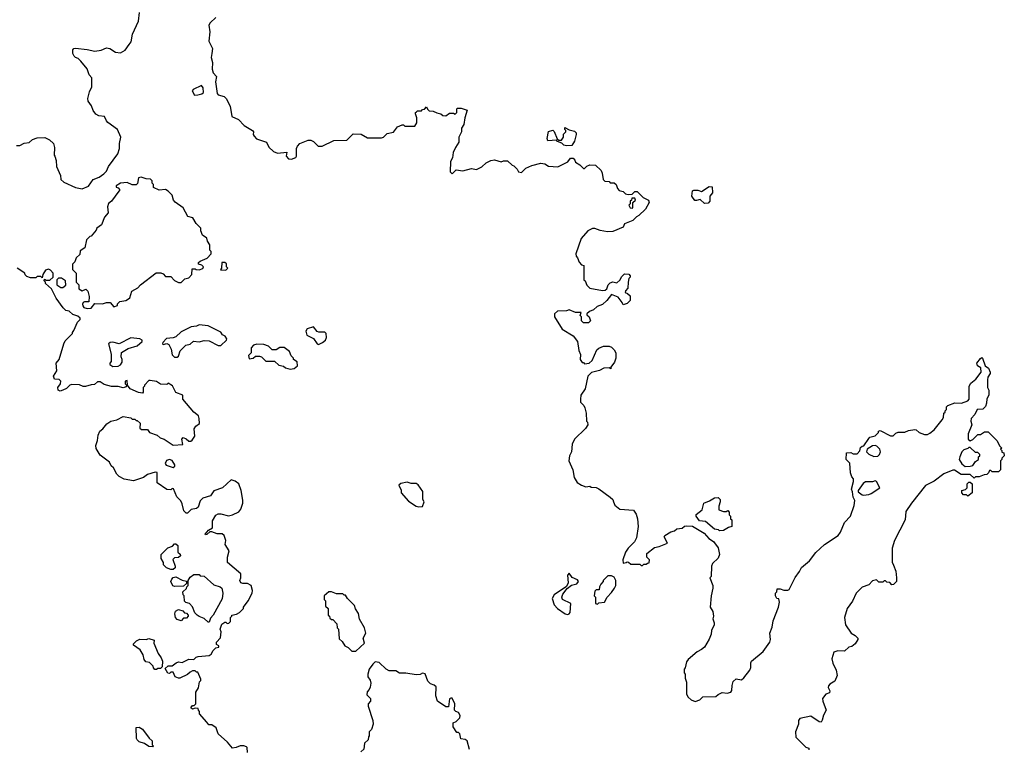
# Model space of a CAD drawing. Extents: x 1862350 to 2057294, y 212041 to 437318.
# Tile 211 of 256: x 1983190 to 1990850, y 351840 to 357518. Entities that reach past the tile are written whole.
import ezdxf

# ---------------------------------------------------------------- set-up
doc = ezdxf.new("R2010")
doc.units = 0

msp = doc.modelspace()

# ---------------------------------------------------------------- linework, layer by layer
at = {"layer": '0CON10XD'}
for points in [[(1984042.5, 357325), (1984056.7, 357345), (1984068.8, 357405), (1984114.1, 357505.9), (1984123.1, 357575)], [(1984716.7, 357535), (1984672.5, 357495), (1984662, 357475), (1984668.8, 357425), (1984662.1, 357352.1), (1984689.2, 357295), (1984685.7, 357254.3), (1984680.8, 357225), (1984690, 357185), (1984686.1, 357133.9), (1984694, 357105), (1984720, 357075), (1984712.5, 357035), (1984727.5, 356945), (1984735, 356932.5), (1984779.5, 356919.5), (1984795.8, 356905.8), (1984828, 356845), (1984840, 356765), (1984892.3, 356742.3), (1984936.1, 356696.1), (1985000, 356655), (1985010, 356645), (1985007.5, 356625), (1985013, 356613), (1985031.7, 356591.7), (1985110, 356565), (1985127, 356527), (1985165, 356492.5), (1985195, 356480), (1985268.3, 356488.3), (1985262.5, 356455), (1985280, 356435), (1985305, 356433.8), (1985337.5, 356445), (1985343, 356457), (1985342.5, 356515), (1985350, 356535), (1985370, 356555), (1985435, 356580), (1985455, 356580), (1985475, 356570), (1985513, 356533), (1985543, 356533), (1985635, 356577.5), (1985735, 356580), (1985785, 356630), (1985847, 356627), (1985895, 356600), (1986005, 356600), (1986020, 356605), (1986048.3, 356631.7), (1986097, 356643), (1986130, 356685), (1986165, 356700), (1986175, 356700), (1986185, 356690), (1986265, 356690), (1986280, 356715), (1986280, 356755), (1986270, 356785), (1986270, 356795), (1986278.3, 356801.7), (1986285, 356810), (1986315, 356810), (1986325, 356820), (1986338.3, 356821.7), (1986355, 356840), (1986361.7, 356821.7), (1986375, 356810), (1986407, 356807), (1986435, 356792.5), (1986467, 356787), (1986483, 356773), (1986505, 356770), (1986535, 356790), (1986565, 356790), (1986577, 356783), (1986590, 356795), (1986590, 356825), (1986595, 356830), (1986625, 356830), (1986670, 356815), (1986652.5, 356755), (1986646.4, 356703.6), (1986627.5, 356675), (1986627.5, 356645), (1986607.5, 356605), (1986607.5, 356565), (1986580, 356525), (1986563.3, 356485), (1986557, 356443), (1986542.5, 356415), (1986540, 356335), (1986555, 356320), (1986585, 356350), (1986636.7, 356343.3), (1986705, 356360), (1986745, 356352.5), (1986785, 356372.5), (1986820, 356405), (1986855, 356422.5), (1986885, 356427.5), (1986935, 356412.5), (1986955, 356420), (1986985, 356420), (1987020, 356385), (1987035, 356380), (1987060, 356355), (1987070, 356335), (1987095, 356330), (1987128.3, 356361.7), (1987175, 356383.3), (1987245, 356402.5), (1987275, 356396.7), (1987305, 356377.5), (1987377, 356373), (1987455, 356412.5), (1987475, 356440), (1987495, 356440), (1987510, 356425), (1987515, 356410), (1987548.3, 356388.3), (1987575, 356360), (1987585, 356360), (1987601.7, 356378.3), (1987625, 356390), (1987670, 356385), (1987712.5, 356345), (1987722.5, 356325), (1987730, 356275), (1987741.7, 356261.7), (1987775, 356260), (1987785, 356250), (1987815, 356250), (1987830, 356235), (1987840, 356205), (1987855, 356190), (1987885, 356180), (1987903, 356163), (1987925, 356157.5), (1987955, 356160), (1987975, 356180), (1987995, 356180), (1988025, 356150), (1988040, 356135), (1988083, 356113), (1988087.5, 356095), (1988057.5, 356045), (1988007.5, 355995), (1987987.5, 355985), (1987960, 355955), (1987895, 355930), (1987885, 355902.5), (1987805, 355870), (1987763.6, 355866.4), (1987705, 355876.7), (1987665, 355892.5), (1987645, 355892.5), (1987610, 355875), (1987557.5, 355815), (1987517.5, 355695), (1987518.3, 355678.3), (1987530, 355665), (1987541.7, 355631.7), (1987561.7, 355611.7), (1987580, 355605), (1987580, 355495), (1987590, 355485), (1987601.7, 355451.7), (1987625, 355430), (1987725, 355410), (1987745, 355413.3), (1987757.5, 355425), (1987767.5, 355455), (1987785, 355470), (1987805, 355477.5), (1987835, 355470), (1987859.3, 355490.7), (1987875, 355520), (1987895, 355540), (1987928.3, 355538.3), (1987940, 355525), (1987940, 355515), (1987930, 355505), (1987923.6, 355476.4), (1987921.7, 355428.3), (1987901.7, 355408.3), (1987900, 355395), (1987918.3, 355388.3), (1987938.3, 355368.3), (1987938.3, 355331.7), (1987915, 355310), (1987885, 355300), (1987878.3, 355318.3), (1987845, 355360), (1987795, 355380), (1987757.7, 355332.3), (1987725, 355302.5), (1987683, 355287), (1987655, 355260), (1987621.7, 355248.3), (1987601.7, 355228.3), (1987601.7, 355221.7), (1987620, 355205), (1987630, 355175), (1987615, 355160), (1987575, 355160), (1987560, 355175), (1987560, 355205), (1987550, 355215), (1987558.3, 355238.3), (1987515, 355240), (1987465, 355260), (1987445, 355252.5), (1987375, 355250), (1987351.7, 355228.3), (1987350, 355205), (1987410.7, 355110.7), (1987496.7, 355056.7), (1987530, 355015), (1987540, 354945), (1987551.7, 354911.7), (1987550, 354875), (1987565, 354850), (1987575, 354850), (1987585, 354840), (1987620, 354845), (1987642.5, 354865), (1987680.7, 354949.3), (1987695, 354962.5), (1987733, 354977), (1987775, 354977.5), (1987795, 354970), (1987815, 354950), (1987827.5, 354925), (1987827.5, 354885), (1987817, 354853), (1987790, 354815), (1987788.3, 354801.7), (1987775, 354810), (1987735, 354807.5), (1987701.7, 354788.3), (1987638.3, 354771.7), (1987610, 354745), (1987588.8, 354645), (1987556.7, 354595), (1987552.5, 354565), (1987553, 354543), (1987580, 354515), (1987587, 354497), (1987597.5, 354455), (1987600, 354395), (1987607, 354387), (1987610, 354365), (1987593, 354337), (1987506.4, 354253.6), (1987487.5, 354215), (1987482.5, 354155), (1987467.5, 354125), (1987463.3, 354085), (1987492.5, 354015), (1987502.5, 353955), (1987527, 353917), (1987560, 353895), (1987595, 353882.5), (1987625, 353887.5), (1987635, 353880), (1987675, 353877.5), (1987695, 353867.5), (1987785, 353802.5), (1987803.6, 353783.6), (1987810, 353765), (1987820.7, 353740.7), (1987858.3, 353708.3), (1987965, 353700), (1987985, 353670), (1987996.2, 353635), (1988001.2, 353575), (1987987.5, 353485), (1987972.5, 353455), (1987922.5, 353405), (1987903.3, 353375), (1987882.5, 353315), (1987885, 353290), (1987907, 353293), (1987915, 353300), (1987927, 353297), (1987945, 353280), (1988015, 353280), (1988025, 353270), (1988035, 353270), (1988045, 353280), (1988065, 353280), (1988075, 353290), (1988088.3, 353291.7), (1988090, 353315), (1988070, 353335), (1988070, 353365), (1988128.3, 353411.7), (1988165, 353417.5), (1988230, 353445), (1988203, 353493), (1988210, 353505), (1988255, 353532.5), (1988285, 353540), (1988303, 353557), (1988345, 353560), (1988363, 353577), (1988375, 353580), (1988425, 353576.7), (1988515, 353523.3), (1988550.5, 353480.5), (1988587.7, 353457.7), (1988625, 353407.5), (1988633.8, 353355), (1988623, 353327), (1988580, 353285), (1988573.3, 353265), (1988570, 353185), (1988560, 353175), (1988582.5, 353115), (1988583.3, 353095), (1988570, 353035), (1988562.5, 352945), (1988581.7, 352911.7), (1988587.5, 352875), (1988582.5, 352855), (1988592.5, 352825), (1988591.7, 352808.3), (1988572.5, 352765), (1988570, 352735), (1988553.6, 352696.4), (1988517.5, 352635), (1988495, 352617.5)], [(1983165, 356540), (1983191.7, 356538.3), (1983223.6, 356556.4), (1983265, 356562.5), (1983290, 356585), (1983325, 356600), (1983385, 356602.5), (1983423, 356583), (1983452.5, 356555), (1983460, 356525), (1983457.5, 356465), (1983462.5, 356455), (1983473, 356423), (1983477.5, 356375), (1983507, 356307), (1983510, 356275), (1983533, 356253), (1983625, 356212.5), (1983675, 356203.3), (1983725, 356222.5), (1983762.5, 356275), (1983808.3, 356291.7), (1983845, 356317.5), (1983865, 356340), (1983880, 356375), (1983953.3, 356475), (1983966.7, 356515), (1983966.4, 356553.6), (1983976.7, 356605), (1983950, 356665), (1983877, 356717), (1983865, 356730), (1983850, 356765), (1983805, 356770), (1983783.6, 356783.6), (1983761.7, 356811.7), (1983747.7, 356847.7), (1983723.3, 356885), (1983720, 356905), (1983733.6, 356956.4), (1983752.5, 356995), (1983752.5, 357065), (1983729.3, 357089.3), (1983713.8, 357135), (1983665.6, 357195.6), (1983645, 357216.7), (1983625, 357223.3), (1983613.3, 357235), (1983603.8, 357255), (1983602.5, 357285), (1983610, 357295), (1983623.6, 357296.4), (1983715.9, 357285.9), (1983775, 357272.5), (1983825, 357282.5), (1983865, 357300), (1983890, 357295), (1983935, 357266.7), (1983975, 357260), (1984009.5, 357280.5), (1984042.5, 357325)], [(1984550.9, 356930.9), (1984575, 356932.9), (1984607.8, 356942.2), (1984618.7, 356951.3), (1984617.9, 356987.9), (1984605.5, 357005.5), (1984540.8, 356975), (1984532.9, 356965), (1984550.9, 356930.9)], [(1987445, 356537.5), (1987423, 356543), (1987408.3, 356558.3), (1987375, 356570), (1987365, 356580), (1987300, 356575), (1987292.5, 356595), (1987303, 356647), (1987337.5, 356657.5), (1987348.3, 356648.3), (1987371.7, 356591.7), (1987385, 356580), (1987405, 356580), (1987420, 356605), (1987421.7, 356628.3), (1987440, 356645), (1987440, 356655), (1987430, 356665), (1987431.7, 356678.3), (1987465, 356660), (1987505, 356650), (1987518.3, 356638.3), (1987520, 356625), (1987507, 356573), (1987485, 356540), (1987445, 356537.5)], [(1983715, 355270), (1983745, 355272.5), (1983775, 355310), (1983835, 355307.5), (1983865, 355317.5), (1983895, 355317.5), (1983923.3, 355283.3), (1983950, 355295), (1983951.7, 355308.3), (1983970, 355325), (1984015, 355333.3), (1984037.5, 355345), (1984047.5, 355355), (1984063.6, 355406.4), (1984108.3, 355431.7), (1984130, 355455), (1984253, 355547), (1984287, 355547), (1984305, 355540), (1984325, 355520), (1984365, 355520), (1984395, 355487.5), (1984425, 355472.5), (1984445, 355472.5), (1984475, 355502.5), (1984505, 355510), (1984530, 355535), (1984531.7, 355578.3), (1984555, 355580), (1984563, 355573), (1984585, 355571.2), (1984615, 355582.5), (1984620, 355595), (1984607, 355607), (1984580, 355615), (1984581.7, 355628.3), (1984595, 355640), (1984648.3, 355661.7), (1984680, 355695), (1984680, 355715), (1984670, 355725), (1984670, 355765), (1984650, 355795), (1984647, 355817), (1984611.7, 355841.7), (1984600, 355875), (1984600, 355895), (1984561.7, 355931.7), (1984536.4, 355976.4), (1984497, 355987), (1984462.5, 356055), (1984398.3, 356098.3), (1984386.7, 356115), (1984375, 356152.5), (1984345, 356183.3), (1984325, 356196.7), (1984275, 356192.5), (1984231.7, 356211.7), (1984230, 356235), (1984220, 356245), (1984220, 356265), (1984208.3, 356278.3), (1984175, 356280), (1984135, 356292.5), (1984115, 356287.5), (1984107, 356243), (1984095, 356232.5), (1984065, 356232.5), (1984025, 356252.5), (1983975, 356246.2), (1983940, 356225), (1983940, 356215), (1983955, 356210), (1983970, 356195), (1983960, 356185), (1983903.9, 356106.1), (1983881.1, 356088.9), (1983872.7, 356062.7), (1983877.5, 356015), (1983849.3, 355980.7), (1983827, 355923), (1983790, 355895), (1983785, 355880), (1983746.4, 355833.6), (1983735, 355830), (1983710, 355805), (1983697, 355743), (1983661.7, 355718.3), (1983658.3, 355691.7), (1983630, 355665), (1983620, 355635), (1983600, 355615), (1983600, 355575), (1983630, 355545), (1983630, 355475), (1983650, 355455), (1983650, 355425), (1983675, 355407.5), (1983705, 355420), (1983720, 355405), (1983730, 355365), (1983728.3, 355321.7), (1983695, 355322.5), (1983685, 355317.5), (1983677.5, 355305), (1983680.5, 355290.5), (1983689.3, 355279.3), (1983715, 355270)], [(1988518.3, 356088.3), (1988485, 356120), (1988455, 356110), (1988441.7, 356111.7), (1988420, 356145), (1988423.6, 356186.4), (1988435, 356192.5), (1988465, 356192.5), (1988495, 356182.5), (1988555, 356220), (1988578.3, 356218.3), (1988579.3, 356170.7), (1988560, 356145), (1988560, 356105), (1988545, 356090), (1988518.3, 356088.3)], [(1987955, 356052.5), (1987960, 356055), (1987960, 356095), (1987980, 356115), (1987975, 356130), (1987951.7, 356128.3), (1987950, 356115), (1987940, 356105), (1987940, 356085), (1987930, 356075), (1987940, 356055), (1987955, 356052.5)], [(1984962.5, 351815), (1984960, 351855), (1984955, 351860), (1984935, 351867.5), (1984905, 351867.5), (1984875, 351853.3), (1984845, 351850), (1984807.5, 351895), (1984735, 351960), (1984718.3, 352008.3), (1984685, 352030), (1984661.7, 352031.7), (1984645, 352050), (1984590, 352115), (1984590, 352135), (1984580, 352145), (1984578.3, 352158.3), (1984555, 352160), (1984535, 352152.5), (1984521.7, 352161.7), (1984535, 352180), (1984548.3, 352181.7), (1984560, 352195), (1984560, 352285), (1984581.7, 352318.3), (1984590, 352365), (1984600, 352375), (1984600, 352385), (1984575, 352440), (1984565, 352440), (1984555, 352450), (1984535, 352450), (1984515, 352440), (1984495, 352422.5), (1984437, 352393), (1984425, 352392.5), (1984400, 352405), (1984385, 352440), (1984365, 352440), (1984355, 352430), (1984341.7, 352431.7), (1984321.7, 352468.3), (1984345, 352490), (1984375, 352490), (1984406.4, 352513.6), (1984425, 352520), (1984455, 352516.7), (1984505, 352542.5), (1984545, 352540), (1984563, 352557), (1984578.3, 352561.7), (1984665, 352571.2), (1984679.5, 352580.5), (1984695, 352610), (1984715, 352630), (1984740, 352635), (1984740, 352645), (1984720, 352655), (1984720, 352675), (1984751.7, 352708.3), (1984757.5, 352755), (1984750, 352775), (1984762.5, 352815), (1984785, 352830), (1984795, 352830), (1984805, 352820), (1984818.3, 352821.7), (1984830, 352835), (1984830, 352865), (1984840, 352875), (1984840, 352885), (1984877, 352893), (1984900, 352905), (1984930, 352935), (1984930, 352945), (1984967.5, 352995), (1984997.5, 353055), (1985000, 353075), (1984990, 353115), (1984961.7, 353131.7), (1984925, 353130), (1984910, 353135), (1984902.5, 353155), (1984910, 353175), (1984910, 353205), (1984807.5, 353295), (1984806.7, 353335), (1984820, 353385), (1984787.5, 353435), (1984792.5, 353465), (1984780, 353505), (1984765, 353517.5), (1984725, 353517.5), (1984685, 353532.5), (1984668.3, 353531.7), (1984645, 353512.5), (1984635, 353510), (1984632.5, 353515), (1984660, 353545), (1984690, 353565), (1984690.7, 353619.3), (1984717, 353663), (1984735, 353672.5), (1984755, 353672.5), (1984815, 353657.5), (1984846.4, 353663.6), (1984895, 353687.5), (1984910.7, 353709.3), (1984926.7, 353755), (1984925, 353780), (1984912, 353855), (1984896, 353905), (1984865.7, 353925.7), (1984835, 353936), (1984766.7, 353875), (1984699.5, 353850.5), (1984675, 353813.3), (1984614.4, 353795.6), (1984593.3, 353775), (1984578, 353725), (1984566.7, 353715), (1984524.1, 353705.9), (1984495, 353677.5), (1984485, 353677.5), (1984466.4, 353696.4), (1984455, 353750), (1984442.5, 353775), (1984412.5, 353805), (1984386.4, 353866.4), (1984375, 353870), (1984365, 353860), (1984335, 353862.5), (1984260, 353915), (1984260, 353995), (1984245, 353996.7), (1984185, 353977.5), (1984153.6, 353956.4), (1984075, 353930), (1984003.6, 353943.6), (1983963.9, 353963.9), (1983945, 353982.5), (1983920.7, 354030.7), (1983902.5, 354045), (1983887.5, 354075), (1983815, 354130), (1983785, 354180), (1983783.3, 354205), (1983796.4, 354243.6), (1983800, 354285), (1983812.5, 354315), (1983837.5, 354335), (1983867, 354373), (1983900, 354395), (1983947, 354403), (1983995, 354430), (1984055, 354420), (1984065, 354410), (1984085, 354410), (1984095, 354400), (1984105, 354400), (1984127, 354377), (1984125, 354340), (1984138.3, 354328.3), (1984165, 354330), (1984185, 354330), (1984200, 354305), (1984260, 354285), (1984283, 354263), (1984313.6, 354253.6), (1984385, 354207.5), (1984458.3, 354211.7), (1984452.5, 354255), (1984463, 354267), (1984485, 354257.5), (1984505, 354237.5), (1984521.7, 354238.3), (1984533, 354247), (1984551.7, 354278.3), (1984547.5, 354335), (1984560, 354355), (1984590, 354375), (1984587.5, 354415), (1984580, 354435), (1984543.6, 354463.6), (1984460, 354565), (1984460, 354595), (1984405, 354617.5), (1984378.3, 354668.3), (1984345, 354690), (1984335, 354680), (1984285, 354682.5), (1984255, 354702.5), (1984205, 354710), (1984195, 354710), (1984160, 354675), (1984160, 354665), (1984150, 354655), (1984151.7, 354618.3), (1984145, 354612.5), (1984115, 354617.5), (1984050, 354645), (1984030, 354675), (1984025, 354710), (1984010, 354705), (1984010, 354685), (1984020, 354675), (1984018.3, 354661.7), (1983995, 354652.5), (1983955, 354662.5), (1983905, 354662.5), (1983848.3, 354678.3), (1983815, 354700), (1983795, 354700), (1983771.7, 354678.3), (1983745, 354677.5), (1983703, 354663), (1983683.6, 354663.6), (1983655, 354677.5), (1983595, 354680), (1983580, 354675), (1983555, 354647.5), (1983525.9, 354634.1), (1983505, 354627.5), (1983490, 354635), (1983487.5, 354655), (1983507.5, 354685), (1983510, 354705), (1983497, 354717), (1983461.7, 354721.7), (1983453.8, 354745), (1983480, 354785), (1983474, 354845), (1983496.7, 354875), (1983532.5, 354995), (1983545, 355020), (1983570, 355045), (1983600, 355075), (1983600, 355085), (1983611.7, 355098.3), (1983640, 355165), (1983660, 355185), (1983660, 355195), (1983641.7, 355211.7), (1983603, 355223), (1983575, 355250), (1983550, 355255), (1983527, 355277), (1983475, 355350), (1983437.5, 355425), (1983390, 355465), (1983390, 355475), (1983380, 355485), (1983381.7, 355498.3), (1983395, 355490), (1983425, 355490), (1983450, 355515), (1983450, 355545), (1983429.3, 355569.3), (1983415, 355577.5), (1983390.7, 355569.3), (1983370, 355535), (1983365, 355510), (1983355, 355520), (1983325, 355520), (1983315, 355510), (1983275, 355510), (1983245, 355520), (1983231.7, 355531.7), (1983230, 355545), (1983170, 355585)], [(1984795, 355570), (1984810, 355585), (1984800, 355595), (1984798.3, 355618.3), (1984785, 355630), (1984761.7, 355628.3), (1984760, 355585), (1984751.7, 355571.7), (1984795, 355570)], [(1983525, 355433.3), (1983547.7, 355452.3), (1983547, 355487), (1983515, 355507.5), (1983493, 355507), (1983480, 355495), (1983480, 355455), (1983510, 355435), (1983525, 355433.3)], [(1984415, 354892.5), (1984425, 354900), (1984439.3, 354940.7), (1984482.5, 354985), (1984517, 354993), (1984543, 355017), (1984585, 355010), (1984625, 355022.5), (1984665, 355020), (1984735, 354982.5), (1984755, 354982.5), (1984800, 355025), (1984802.5, 355035), (1984787.5, 355055), (1984767, 355067), (1984755, 355087.5), (1984655, 355136.7), (1984585, 355142.5), (1984566.4, 355133.6), (1984525, 355127.5), (1984445, 355090), (1984405, 355050), (1984385, 355042.5), (1984331.7, 355038.3), (1984302.5, 355005), (1984300, 354995), (1984305, 354990), (1984335, 354997.5), (1984349.3, 354989.3), (1984367.5, 354955), (1984375, 354910), (1984395, 354892.5), (1984415, 354892.5)], [(1985515, 354991.2), (1985545, 355005.6), (1985567.8, 355025), (1985577.3, 355045), (1985575, 355075.7), (1985565, 355085.6), (1985517, 355087), (1985505, 355092.5), (1985475, 355128), (1985427, 355113), (1985416, 355095), (1985424.4, 355064.4), (1985476.2, 355036.2), (1985505, 354996.7), (1985515, 354991.2)], [(1983915, 354820), (1983955, 354822.5), (1983975, 354832.5), (1983987, 354853), (1983987.5, 354875), (1983980, 354895), (1983981.7, 354928.3), (1984035, 354960), (1984105, 354980), (1984142.5, 355015), (1984142.5, 355025), (1984125, 355035.7), (1984055, 355043.3), (1983965, 354996.7), (1983915, 355008), (1983893.6, 355006.4), (1983880, 354995), (1983902.5, 354915), (1983901.7, 354858.3), (1983890, 354845), (1983890, 354835), (1983915, 354820)], [(1985295, 354797.5), (1985325, 354802.5), (1985350, 354825), (1985347.5, 354855), (1985320, 354875), (1985320, 354885), (1985303, 354903), (1985290, 354935), (1985247, 354967), (1985215, 354967.5), (1985185, 354950), (1985155, 354950), (1985125, 354977.5), (1985089.3, 354989.3), (1985035, 354992.5), (1985010, 354985), (1984990, 354965), (1984990, 354925), (1984970, 354905), (1984975, 354880), (1985007, 354883), (1985025, 354900), (1985055, 354900), (1985070, 354895), (1985105, 354860), (1985171.7, 354861.7), (1985205, 354830), (1985241.7, 354821.7), (1985258.3, 354808.3), (1985295, 354797.5)], [(1988495, 352617.5), (1988460.7, 352599.3), (1988390.7, 352539.3), (1988378.3, 352521.7), (1988367, 352473), (1988360, 352465), (1988360, 352435), (1988367.5, 352425), (1988367.5, 352395), (1988377, 352363), (1988378.3, 352268.3), (1988390, 352245), (1988413.9, 352223.9), (1988445, 352213.3), (1988480, 352225), (1988505, 352247.5), (1988605, 352250), (1988623, 352267), (1988655, 352283.3), (1988695, 352276.4), (1988722, 352285), (1988731.2, 352298.8), (1988732.3, 352337.7), (1988741.7, 352368.3), (1988765, 352387.5), (1988805, 352380), (1988823, 352397), (1988870, 352455), (1988877, 352477), (1988877, 352513), (1988883.9, 352526.1), (1988975, 352602.5), (1989025.9, 352674.1), (1989031.2, 352695), (1989026.7, 352745), (1989045, 352790), (1989050.7, 352839.3), (1989092.5, 352945), (1989100, 352985), (1989095, 353010), (1989080, 353015), (1989070, 353035), (1989070, 353055), (1989080, 353065), (1989081.7, 353088.3), (1989105, 353090), (1989135, 353077.5), (1989165, 353077.5), (1989176.4, 353083.6), (1989223, 353177), (1989257, 353223), (1989272.5, 353255), (1989335, 353307.5), (1989385, 353372.5), (1989450, 353435), (1989556.4, 353503.6), (1989575, 353530), (1989607.5, 353605), (1989652.5, 353655), (1989683, 353737), (1989686.4, 353776.4), (1989673, 353803), (1989670, 353845), (1989660, 353865), (1989677.5, 353925), (1989677.5, 353945), (1989665, 353960), (1989653, 353993), (1989647, 354067), (1989620, 354095), (1989621.7, 354148.3), (1989655, 354150), (1989675, 354140), (1989705, 354140), (1989727, 354163), (1989731.7, 354188.3), (1989745, 354200), (1989758.3, 354201.7), (1989795, 354260), (1989805, 354270), (1989845, 354280), (1989870, 354305), (1989870, 354315), (1989885, 354320), (1989965, 354280), (1989985, 354280), (1990005, 354300), (1990025, 354307.5), (1990075, 354307.5), (1990105, 354322.5), (1990155, 354330), (1990165, 354327.5), (1990186.4, 354306.4), (1990228.8, 354288.8), (1990251.2, 354288.8), (1990270.3, 354299.7), (1990304.2, 354325.8), (1990367.5, 354405), (1990377, 354423), (1990380, 354455), (1990390, 354465), (1990390, 354475), (1990400, 354485), (1990400, 354505), (1990410, 354515), (1990465, 354537.5), (1990517, 354533), (1990565, 354552.5), (1990577.5, 354565), (1990577.5, 354665), (1990590.7, 354689.3), (1990629.5, 354720.5), (1990668.8, 354775), (1990667.7, 354807.7), (1990642.5, 354825), (1990636.7, 354845), (1990665, 354882.5), (1990675, 354890), (1990680, 354885), (1990700, 354825), (1990726.4, 354806.4), (1990740, 354775), (1990740, 354765), (1990723, 354737), (1990720, 354715), (1990720, 354655), (1990730, 354635), (1990730, 354595), (1990713, 354567), (1990712.5, 354535), (1990703, 354507), (1990681.7, 354488.3), (1990640, 354485), (1990620, 354445), (1990592.5, 354415), (1990590, 354395), (1990597.5, 354365), (1990570, 354295), (1990570, 354255), (1990585, 354240), (1990605, 354250), (1990645, 354290), (1990665, 354290), (1990695, 354310), (1990725, 354310), (1990795, 354240), (1990811.7, 354201.7), (1990830, 354185), (1990820, 354175), (1990830, 354165), (1990831.7, 354151.7), (1990847, 354147), (1990850, 354125), (1990830, 354105), (1990830, 354095), (1990820, 354085), (1990820, 354015), (1990805, 354000), (1990755, 354000), (1990745, 354010), (1990735, 354010), (1990728.3, 353991.7), (1990715, 353980), (1990693, 353977), (1990655, 353960), (1990625, 353960), (1990615, 353950), (1990585, 353977.5), (1990515, 353980), (1990461.7, 354011.7), (1990448.3, 354011.7), (1990380, 353985), (1990305, 353927.5), (1990237, 353893), (1990127.5, 353755), (1990085, 353690), (1990077.5, 353625), (1989996.7, 353465), (1989977.5, 353405), (1989977, 353297), (1989987.5, 353272.5), (1990006.4, 353226.4), (1990012.5, 353175), (1990010, 353145), (1989988.3, 353121.7), (1989975, 353120), (1989958.3, 353138.3), (1989935, 353140), (1989925, 353150), (1989915, 353150), (1989905, 353140), (1989875, 353140), (1989855, 353160), (1989825, 353150), (1989795, 353120), (1989745, 353102.5), (1989697.5, 353055), (1989668.3, 352991.7), (1989627.5, 352935), (1989607.5, 352865), (1989615, 352810), (1989657.5, 352745), (1989690, 352725), (1989710, 352705), (1989710, 352695), (1989689.3, 352660.7), (1989665, 352640), (1989640, 352635), (1989607, 352603), (1989555, 352606.2), (1989522.5, 352595), (1989508.8, 352545), (1989515, 352510), (1989541.2, 352455), (1989548.8, 352415), (1989530.8, 352369.2), (1989491.7, 352348.3), (1989482.5, 352335), (1989480.7, 352320.7), (1989492.5, 352295), (1989490, 352280), (1989461.9, 352268.1), (1989435.8, 352235), (1989437.1, 352215), (1989464, 352145), (1989444.1, 352105.9), (1989433.6, 352066.4), (1989425, 352052.5), (1989410, 352055), (1989345, 352098.8), (1989260.3, 352079.7), (1989249.2, 352065), (1989248.6, 352035), (1989225.8, 351975), (1989227.5, 351935), (1989305, 351857.5), (1989328.3, 351848.3), (1989330, 351835)], [(1989835, 354120), (1989865, 354122.5), (1989880, 354135), (1989885.7, 354155.7), (1989882, 354175), (1989858.8, 354198.8), (1989845, 354204), (1989825, 354201.2), (1989783.3, 354176.7), (1989777.5, 354155), (1989795, 354136.7), (1989835, 354120)], [(1990545, 354040), (1990585, 354042.5), (1990605, 354050), (1990625, 354080), (1990650, 354095), (1990650, 354115), (1990660, 354125), (1990660, 354135), (1990645, 354150), (1990625, 354150), (1990585, 354190), (1990575, 354190), (1990565, 354180), (1990535, 354170), (1990520, 354155), (1990503, 354117), (1990500, 354095), (1990520.7, 354060.7), (1990545, 354040)], [(1984385, 354032.5), (1984397, 354043), (1984397.5, 354055), (1984377.1, 354087.1), (1984355, 354096.2), (1984333, 354087), (1984322, 354065), (1984330.5, 354050.5), (1984385, 354032.5)], [(1986295, 353727.5), (1986325, 353730), (1986337.5, 353765), (1986327.5, 353785), (1986326.4, 353846.4), (1986289.3, 353899.3), (1986275, 353907.5), (1986235, 353910), (1986205, 353920), (1986155, 353910), (1986140, 353895), (1986157, 353857), (1986157.5, 353835), (1986215, 353772.5), (1986275, 353733.3), (1986295, 353727.5)], [(1989755, 353816.7), (1989795, 353824), (1989815, 353830), (1989880.8, 353875), (1989855, 353923.3), (1989845, 353930), (1989825, 353922.9), (1989769.5, 353920.5), (1989752, 353908), (1989712.5, 353855), (1989713.6, 353843.6), (1989745, 353820), (1989755, 353816.7)], [(1990565, 353810), (1990555, 353820), (1990531.7, 353821.7), (1990520, 353835), (1990520, 353855), (1990548.3, 353861.7), (1990560, 353875), (1990560, 353905), (1990575, 353920), (1990585, 353920), (1990600, 353905), (1990600, 353835), (1990565, 353810)], [(1988635, 353540), (1988627, 353547), (1988595, 353552.5), (1988525, 353612.5), (1988479.3, 353619.3), (1988453.3, 353655), (1988453.6, 353666.4), (1988500, 353705), (1988513.6, 353756.4), (1988557, 353773), (1988595, 353797.5), (1988625, 353800), (1988640, 353785), (1988640, 353765), (1988628.3, 353731.7), (1988630, 353705), (1988665, 353690), (1988685, 353690), (1988698.3, 353698.3), (1988710, 353685), (1988710, 353665), (1988720, 353655), (1988720, 353635), (1988730, 353625), (1988730, 353575), (1988703.3, 353566.7), (1988665, 353542.5), (1988635, 353540)], [(1984385, 353240), (1984365, 353240), (1984333, 353253), (1984310, 353275), (1984310, 353295), (1984290, 353325), (1984290, 353355), (1984341.7, 353408.3), (1984378.3, 353421.7), (1984395, 353440), (1984405, 353440), (1984420, 353425), (1984420, 353375), (1984438.3, 353358.3), (1984440, 353345), (1984425, 353332.5), (1984395, 353330), (1984381.7, 353318.3), (1984400, 353265), (1984398.3, 353251.7), (1984385, 353240)], [(1987455, 352890), (1987465, 352894), (1987471.4, 352905), (1987478, 352975), (1987412.5, 353005), (1987406.7, 353025), (1987415, 353047.5), (1987449.3, 353090.7), (1987482.5, 353117.5), (1987525, 353128.8), (1987536.2, 353145), (1987528.3, 353158.3), (1987487, 353177), (1987465, 353210), (1987452.5, 353195), (1987456.7, 353135), (1987443.3, 353106.7), (1987348.3, 353041.7), (1987331.4, 353015), (1987349.2, 352965), (1987375, 352936), (1987432.5, 352895), (1987455, 352890)], [(1984395, 353106.7), (1984381.7, 353111.7), (1984366.7, 353145), (1984372.5, 353165), (1984383.3, 353176.7), (1984405, 353182.5), (1984455, 353157.5), (1984488.3, 353148.3), (1984488.3, 353131.7), (1984465, 353110), (1984395, 353106.7)], [(1984665, 352830), (1984655, 352830), (1984625, 352857.5), (1984585, 352872.5), (1984570, 352885), (1984551.7, 352901.7), (1984535, 352950), (1984510, 352975), (1984483, 352983), (1984473, 352993), (1984470, 353035), (1984463, 353043), (1984460, 353065), (1984488.3, 353091.7), (1984490, 353105), (1984500, 353115), (1984500, 353155), (1984515, 353180), (1984545, 353200), (1984585, 353200), (1984595, 353190), (1984625, 353187.5), (1984699.3, 353119.3), (1984750, 353105), (1984762.5, 353095), (1984770, 353055), (1984765, 353010), (1984696.1, 352883.9), (1984675, 352860), (1984665, 352830)], [(1987685, 352970), (1987695, 352980), (1987740, 352985), (1987760, 353025), (1987795, 353060), (1987817.5, 353095), (1987827.5, 353115), (1987827.5, 353155), (1987815, 353180), (1987795, 353190), (1987765, 353190), (1987730, 353155), (1987730, 353145), (1987710, 353125), (1987700, 353105), (1987698.3, 353081.7), (1987675, 353080), (1987665, 353070), (1987660, 353035), (1987670, 353025), (1987670, 352975), (1987685, 352970)], [(1985805, 352603.8), (1985872.5, 352665), (1985862.5, 352705), (1985882.5, 352745), (1985872.5, 352785), (1985833, 352853), (1985827, 352897), (1985803, 352933), (1985795, 352960), (1985740, 353015), (1985725, 353040), (1985715, 353040), (1985705, 353050), (1985655, 353050), (1985616.4, 353066.4), (1985594.1, 353065.9), (1985560, 353035), (1985560, 353005), (1985570, 352995), (1985570, 352955), (1985590, 352935), (1985590, 352885), (1985600, 352875), (1985601.7, 352861.7), (1985615, 352850), (1985625, 352850), (1985657, 352817), (1985660, 352785), (1985670, 352775), (1985675, 352700), (1985699.3, 352679.3), (1985720, 352645), (1985745, 352632.5), (1985773.9, 352603.9), (1985805, 352603.8)], [(1984445, 352840), (1984415, 352850), (1984402.5, 352865), (1984397.5, 352895), (1984402.5, 352915), (1984425, 352927.5), (1984458.3, 352918.3), (1984471.7, 352901.7), (1984488.3, 352898.3), (1984500, 352885), (1984500, 352875), (1984488.3, 352861.7), (1984465, 352860), (1984445, 352840)], [(1984255, 352460), (1984241.7, 352461.7), (1984230, 352475), (1984228.3, 352488.3), (1984200, 352515), (1984171.7, 352521.7), (1984158.3, 352538.3), (1984150, 352575), (1984126.7, 352615), (1984075, 352650), (1984075, 352660), (1984097.5, 352685), (1984123.8, 352696.2), (1984175, 352693.8), (1984195, 352703.3), (1984235, 352690), (1984232.5, 352665), (1984267.5, 352585), (1984291.7, 352551.7), (1984300, 352525), (1984298.3, 352481.7), (1984285, 352470), (1984265, 352470), (1984255, 352460)], [(1986688.3, 351838.3), (1986670, 351905), (1986655, 351916.2), (1986621.7, 351921.7), (1986615, 351960), (1986605, 351970), (1986591.7, 351971.7), (1986562.5, 352015), (1986562.5, 352045), (1986585, 352056.2), (1986615, 352084), (1986617.9, 352102.1), (1986605, 352125.8), (1986583.8, 352133.8), (1986573.3, 352145), (1986575.4, 352195), (1986555, 352237.5), (1986545, 352239.2), (1986535, 352232.5), (1986525, 352170), (1986505, 352170), (1986440, 352215), (1986427.5, 352255), (1986430, 352325), (1986415, 352340), (1986385, 352350), (1986365, 352370), (1986345, 352426.9), (1986325, 352432.5), (1986305, 352423.3), (1986275, 352420), (1986195, 352432.5), (1986145, 352432.5), (1986115, 352450), (1986065, 352450), (1986040, 352465), (1985986.7, 352516.7), (1985955, 352520), (1985937, 352503), (1985910, 352465), (1985897.5, 352425), (1985897.5, 352405), (1985917, 352377), (1985922.5, 352355), (1985917, 352323), (1985910, 352305), (1985893, 352287), (1985890, 352265), (1985920, 352235), (1985920, 352215), (1985900, 352195), (1985900, 352175), (1985937.5, 352065), (1985940, 352035), (1985927, 351993), (1985910, 351975), (1985910, 351945), (1985903, 351937), (1985900, 351915), (1985873, 351887), (1985868.3, 351841.7), (1985845, 351820)], [(1984225, 351860), (1984195, 351862.5), (1984160, 351885), (1984119.3, 351899.3), (1984103.6, 351913.6), (1984097.5, 351925), (1984095, 352010), (1984118.3, 352011.7), (1984145, 351997.5), (1984197, 351927), (1984220, 351905), (1984220, 351875), (1984230, 351865), (1984225, 351860)]]:
    msp.add_lwpolyline(points, dxfattribs=at)

doc.saveas('drawing.dxf')
